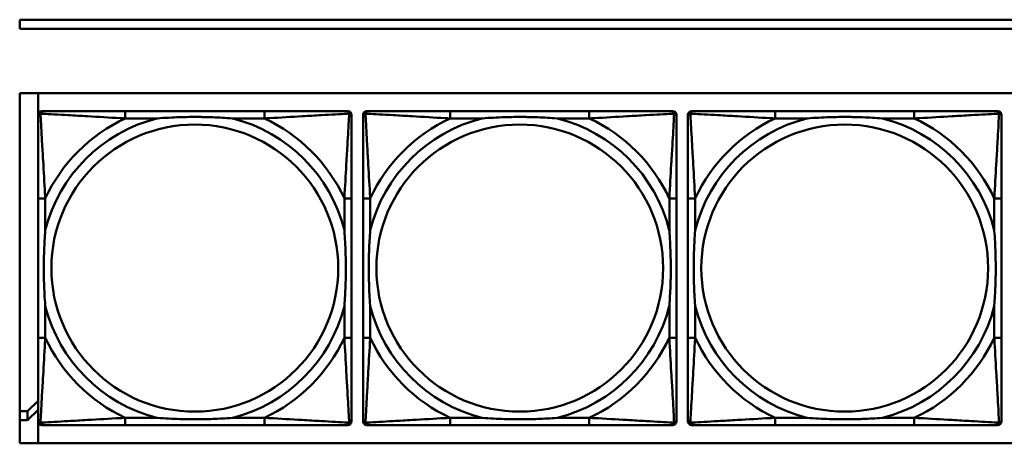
# Model space of a CAD drawing. Header units: inches. Extents: x 9.4 to 55.3, y 0.3 to 33.1.
# Tile 4 of 173: x 14.683 to 16.834, y 4.951 to 5.876. Entities that reach past the tile are written whole.
import ezdxf

# ---------------------------------------------------------------- set-up
doc = ezdxf.new("R2010")
doc.units = ezdxf.units.IN
doc.header["$MEASUREMENT"] = 0
doc.layers.add('Visible Edges(ANSI)', color=7, linetype='Continuous', lineweight=50)
doc.layers.add('Visible Tangent Edges(ANSI)', color=7, linetype='Continuous', lineweight=50)

msp = doc.modelspace()

# ---------------------------------------------------------------- linework, layer by layer
at = {"layer": 'Visible Edges(ANSI)'}
for p, q in [((14.6826, 5.8556), (14.6826, 5.8756)), ((14.6826, 5.8756), (22.8296, 5.8756)), ((22.8296, 5.8556), (14.6826, 5.8556)), ((14.6826, 4.951), (14.6826, 5.7156)), ((14.6826, 5.7156), (31.7766, 5.7156)), ((14.7226, 4.951), (14.7226, 5.7156)), ((14.7227, 4.9987), (14.7227, 5.668)), ((14.7306, 5.6759), (14.7345, 5.6759)), ((15.2172, 5.6759), (14.9132, 5.6759)), ((15.3959, 5.6759), (15.3998, 5.6759)), ((15.4077, 5.668), (15.4077, 5.6641)), ((15.4327, 4.9987), (15.4327, 5.668)), ((15.4406, 5.6759), (15.4445, 5.6759)), ((15.9272, 5.6759), (15.6232, 5.6759)), ((16.1059, 5.6759), (16.1098, 5.6759)), ((16.1177, 5.668), (16.1177, 5.6641)), ((16.1427, 4.9987), (16.1427, 5.668)), ((16.1506, 5.6759), (16.1545, 5.6759)), ((16.6372, 5.6759), (16.3332, 5.6759)), ((16.8159, 5.6759), (16.8198, 5.6759)), ((16.8277, 5.668), (16.8277, 5.6641)), ((14.7227, 5.4853), (14.7227, 5.1814)), ((15.4077, 5.1814), (15.4077, 5.4853)), ((15.4327, 5.4853), (15.4327, 5.1814)), ((16.1177, 5.1814), (16.1177, 5.4853)), ((16.1427, 5.4853), (16.1427, 5.1814)), ((16.8277, 5.1814), (16.8277, 5.4853)), ((14.6995, 5.0209), (14.7226, 5.0436)), ((14.6995, 5.0209), (14.6826, 5.0209)), ((14.7226, 5.0243), (14.6995, 5.0016)), ((14.6995, 5.0016), (14.6995, 5.0209)), ((14.6826, 5.0016), (14.6995, 5.0016)), ((15.4077, 5.0027), (15.4077, 4.9987)), ((16.1177, 5.0027), (16.1177, 4.9987)), ((16.8277, 5.0027), (16.8277, 4.9987)), ((15.3998, 4.9908), (14.7306, 4.9908)), ((14.9132, 4.9908), (15.2172, 4.9908)), ((16.1098, 4.9908), (15.4406, 4.9908)), ((15.6232, 4.9908), (15.9272, 4.9908)), ((16.8198, 4.9908), (16.1506, 4.9908)), ((16.3332, 4.9908), (16.6372, 4.9908)), ((31.7766, 4.951), (14.6826, 4.951))]:
    msp.add_line(p, q, dxfattribs=at)
for centre, radius, start, end in [((14.7306, 5.668), 0.00787, 90, 180), ((14.7345, 5.6641), 0.0118, 90, 180), ((15.3959, 5.6641), 0.0118, 0, 90), ((15.3998, 5.668), 0.00787, 0, 90), ((15.4406, 5.668), 0.00787, 90, 180), ((15.4445, 5.6641), 0.0118, 90, 180), ((16.1059, 5.6641), 0.0118, 0, 90), ((16.1098, 5.668), 0.00787, 0, 90), ((16.1506, 5.668), 0.00787, 90, 180), ((16.1545, 5.6641), 0.0118, 90, 180), ((16.8159, 5.6641), 0.0118, 0, 90), ((16.8198, 5.668), 0.00787, 0, 90), ((14.7345, 5.0027), 0.0118, 180, 270), ((14.7306, 4.9987), 0.00787, 180, 270), ((15.3959, 5.0027), 0.0118, 270, 360), ((15.3998, 4.9987), 0.00787, 270, 0), ((15.4445, 5.0027), 0.0118, 180, 270), ((15.4406, 4.9987), 0.00787, 180, 270), ((16.1059, 5.0027), 0.0118, 270, 360), ((16.1098, 4.9987), 0.00787, 270, 0), ((16.1545, 5.0027), 0.0118, 180, 270), ((16.1506, 4.9987), 0.00787, 180, 270), ((16.8159, 5.0027), 0.0118, 270, 360), ((16.8198, 4.9987), 0.00787, 270, 0)]:
    msp.add_arc(centre, radius, start, end, dxfattribs=at)
for points, knots in [([(14.7227, 5.6641), (14.7227, 5.6492), (14.7227, 5.6076), (14.7227, 5.5669), (14.7227, 5.5404), (14.7227, 5.5125), (14.7227, 5.4853)], [-0.5252205, -0.5252205, -0.5252205, -0.5252205, -0.20743, -0.20743, -0.20743, 0, 0, 0, 0]), ([(14.9132, 5.6759), (14.9097, 5.6759), (14.9061, 5.6759), (14.9025, 5.6759), (14.8693, 5.6759), (14.8356, 5.6759), (14.8047, 5.6759), (14.7778, 5.6759), (14.7522, 5.6759), (14.7388, 5.6759), (14.7372, 5.6759), (14.7357, 5.6759), (14.7345, 5.6759)], [0, 0, 0, 0, 0.0272471, 0.0272471, 0.0272471, 0.2790553, 0.2790553, 0.2790553, 0.4988354, 0.4988354, 0.4988354, 0.5252205, 0.5252205, 0.5252205, 0.5252205]), ([(14.9825, 5.6601), (14.9829, 5.6602), (14.9833, 5.6602), (14.9998, 5.6614), (15.0159, 5.6623), (15.0389, 5.663), (15.0455, 5.6632), (15.0547, 5.6633), (15.0572, 5.6633), (15.0613, 5.6633), (15.0629, 5.6633), (15.066, 5.6633), (15.0675, 5.6633), (15.0711, 5.6633), (15.0732, 5.6633), (15.0793, 5.6632), (15.0835, 5.6632), (15.0932, 5.663), (15.0988, 5.6628), (15.1186, 5.6621), (15.1326, 5.6613), (15.1471, 5.6602), (15.1475, 5.6602), (15.148, 5.6601)], [-0.416114, -0.416114, -0.416114, -0.416114, -0.4127691, -0.4127691, -0.2896446, -0.2896446, -0.2388934, -0.2388934, -0.2201881, -0.2201881, -0.2080204, -0.2080204, -0.196499, -0.196499, -0.1809939, -0.1809939, -0.149741, -0.149741, -0.1073162, -0.1073162, 0, 0, 0.0033356, 0.0033356, 0.0033356, 0.0033356]), ([(15.3959, 5.6759), (15.381, 5.6759), (15.3394, 5.6759), (15.2988, 5.6759), (15.2722, 5.6759), (15.2444, 5.6759), (15.2172, 5.6759)], [-0.5252205, -0.5252205, -0.5252205, -0.5252205, -0.20743, -0.20743, -0.20743, 0, 0, 0, 0]), ([(15.4077, 5.4853), (15.4077, 5.4889), (15.4077, 5.4925), (15.4077, 5.4961), (15.4077, 5.5293), (15.4077, 5.563), (15.4077, 5.5939), (15.4077, 5.6208), (15.4077, 5.6464), (15.4077, 5.6598), (15.4077, 5.6614), (15.4077, 5.6628), (15.4077, 5.6641)], [0, 0, 0, 0, 0.0272471, 0.0272471, 0.0272471, 0.2790553, 0.2790553, 0.2790553, 0.4988354, 0.4988354, 0.4988354, 0.5252205, 0.5252205, 0.5252205, 0.5252205]), ([(15.4327, 5.6641), (15.4327, 5.6492), (15.4327, 5.6076), (15.4327, 5.5669), (15.4327, 5.5404), (15.4327, 5.5125), (15.4327, 5.4853)], [-0.5252205, -0.5252205, -0.5252205, -0.5252205, -0.20743, -0.20743, -0.20743, 0, 0, 0, 0]), ([(15.6232, 5.6759), (15.6197, 5.6759), (15.6161, 5.6759), (15.6125, 5.6759), (15.5793, 5.6759), (15.5456, 5.6759), (15.5147, 5.6759), (15.4878, 5.6759), (15.4622, 5.6759), (15.4488, 5.6759), (15.4472, 5.6759), (15.4457, 5.6759), (15.4445, 5.6759)], [0, 0, 0, 0, 0.0272471, 0.0272471, 0.0272471, 0.2790553, 0.2790553, 0.2790553, 0.4988354, 0.4988354, 0.4988354, 0.5252205, 0.5252205, 0.5252205, 0.5252205]), ([(15.6925, 5.6601), (15.6929, 5.6602), (15.6933, 5.6602), (15.7098, 5.6614), (15.7259, 5.6623), (15.7489, 5.663), (15.7555, 5.6632), (15.7647, 5.6633), (15.7672, 5.6633), (15.7713, 5.6633), (15.7729, 5.6633), (15.776, 5.6633), (15.7775, 5.6633), (15.7811, 5.6633), (15.7832, 5.6633), (15.7893, 5.6632), (15.7935, 5.6632), (15.8032, 5.663), (15.8088, 5.6628), (15.8286, 5.6621), (15.8426, 5.6613), (15.8571, 5.6602), (15.8575, 5.6602), (15.858, 5.6601)], [-0.416114, -0.416114, -0.416114, -0.416114, -0.4127691, -0.4127691, -0.2896446, -0.2896446, -0.2388934, -0.2388934, -0.2201881, -0.2201881, -0.2080204, -0.2080204, -0.196499, -0.196499, -0.1809939, -0.1809939, -0.149741, -0.149741, -0.1073162, -0.1073162, 0, 0, 0.0033356, 0.0033356, 0.0033356, 0.0033356]), ([(16.1059, 5.6759), (16.091, 5.6759), (16.0494, 5.6759), (16.0088, 5.6759), (15.9822, 5.6759), (15.9544, 5.6759), (15.9272, 5.6759)], [-0.5252205, -0.5252205, -0.5252205, -0.5252205, -0.20743, -0.20743, -0.20743, 0, 0, 0, 0]), ([(16.1177, 5.4853), (16.1177, 5.4889), (16.1177, 5.4925), (16.1177, 5.4961), (16.1177, 5.5293), (16.1177, 5.563), (16.1177, 5.5939), (16.1177, 5.6208), (16.1177, 5.6464), (16.1177, 5.6598), (16.1177, 5.6614), (16.1177, 5.6628), (16.1177, 5.6641)], [0, 0, 0, 0, 0.0272471, 0.0272471, 0.0272471, 0.2790553, 0.2790553, 0.2790553, 0.4988354, 0.4988354, 0.4988354, 0.5252205, 0.5252205, 0.5252205, 0.5252205]), ([(16.1427, 5.6641), (16.1427, 5.6492), (16.1427, 5.6076), (16.1427, 5.5669), (16.1427, 5.5404), (16.1427, 5.5125), (16.1427, 5.4853)], [-0.5252205, -0.5252205, -0.5252205, -0.5252205, -0.20743, -0.20743, -0.20743, 0, 0, 0, 0]), ([(16.3332, 5.6759), (16.3297, 5.6759), (16.3261, 5.6759), (16.3225, 5.6759), (16.2893, 5.6759), (16.2556, 5.6759), (16.2247, 5.6759), (16.1978, 5.6759), (16.1722, 5.6759), (16.1588, 5.6759), (16.1572, 5.6759), (16.1557, 5.6759), (16.1545, 5.6759)], [0, 0, 0, 0, 0.0272471, 0.0272471, 0.0272471, 0.2790553, 0.2790553, 0.2790553, 0.4988354, 0.4988354, 0.4988354, 0.5252205, 0.5252205, 0.5252205, 0.5252205]), ([(16.4025, 5.6601), (16.4029, 5.6602), (16.4033, 5.6602), (16.4198, 5.6614), (16.4359, 5.6623), (16.4589, 5.663), (16.4655, 5.6632), (16.4747, 5.6633), (16.4772, 5.6633), (16.4813, 5.6633), (16.4829, 5.6633), (16.486, 5.6633), (16.4875, 5.6633), (16.4911, 5.6633), (16.4932, 5.6633), (16.4993, 5.6632), (16.5035, 5.6632), (16.5132, 5.663), (16.5188, 5.6628), (16.5386, 5.6621), (16.5526, 5.6613), (16.5671, 5.6602), (16.5675, 5.6602), (16.568, 5.6601)], [-0.416114, -0.416114, -0.416114, -0.416114, -0.4127691, -0.4127691, -0.2896446, -0.2896446, -0.2388934, -0.2388934, -0.2201881, -0.2201881, -0.2080204, -0.2080204, -0.196499, -0.196499, -0.1809939, -0.1809939, -0.149741, -0.149741, -0.1073162, -0.1073162, 0, 0, 0.0033356, 0.0033356, 0.0033356, 0.0033356]), ([(16.8159, 5.6759), (16.801, 5.6759), (16.7594, 5.6759), (16.7188, 5.6759), (16.6922, 5.6759), (16.6644, 5.6759), (16.6372, 5.6759)], [-0.5252205, -0.5252205, -0.5252205, -0.5252205, -0.20743, -0.20743, -0.20743, 0, 0, 0, 0]), ([(16.8277, 5.4853), (16.8277, 5.4889), (16.8277, 5.4925), (16.8277, 5.4961), (16.8277, 5.5293), (16.8277, 5.563), (16.8277, 5.5939), (16.8277, 5.6208), (16.8277, 5.6464), (16.8277, 5.6598), (16.8277, 5.6614), (16.8277, 5.6628), (16.8277, 5.6641)], [0, 0, 0, 0, 0.0272471, 0.0272471, 0.0272471, 0.2790553, 0.2790553, 0.2790553, 0.4988354, 0.4988354, 0.4988354, 0.5252205, 0.5252205, 0.5252205, 0.5252205]), ([(14.7384, 5.2506), (14.7384, 5.2511), (14.7384, 5.2515), (14.7371, 5.268), (14.7363, 5.2841), (14.7356, 5.307), (14.7354, 5.3137), (14.7353, 5.3229), (14.7353, 5.3254), (14.7353, 5.3294), (14.7353, 5.331), (14.7353, 5.3342), (14.7353, 5.3357), (14.7353, 5.3393), (14.7353, 5.3413), (14.7353, 5.3475), (14.7354, 5.3516), (14.7356, 5.3614), (14.7358, 5.367), (14.7365, 5.3867), (14.7373, 5.4008), (14.7384, 5.4152), (14.7384, 5.4157), (14.7384, 5.4161)], [-0.416114, -0.416114, -0.416114, -0.416114, -0.4127691, -0.4127691, -0.2896446, -0.2896446, -0.2388934, -0.2388934, -0.2201881, -0.2201881, -0.2080204, -0.2080204, -0.196499, -0.196499, -0.1809939, -0.1809939, -0.149741, -0.149741, -0.1073162, -0.1073162, 0, 0, 0.0033356, 0.0033356, 0.0033356, 0.0033356]), ([(15.392, 5.4161), (15.392, 5.4157), (15.392, 5.4152), (15.3933, 5.3987), (15.3941, 5.3827), (15.3948, 5.3597), (15.395, 5.353), (15.3951, 5.3438), (15.3951, 5.3414), (15.3951, 5.3373), (15.3951, 5.3357), (15.3952, 5.3326), (15.3951, 5.331), (15.3951, 5.3275), (15.3951, 5.3254), (15.3951, 5.3192), (15.395, 5.3151), (15.3948, 5.3054), (15.3946, 5.2998), (15.3939, 5.28), (15.3931, 5.266), (15.392, 5.2515), (15.392, 5.2511), (15.392, 5.2506)], [-0.416114, -0.416114, -0.416114, -0.416114, -0.4127691, -0.4127691, -0.2896446, -0.2896446, -0.2388934, -0.2388934, -0.2201881, -0.2201881, -0.2080204, -0.2080204, -0.196499, -0.196499, -0.1809939, -0.1809939, -0.149741, -0.149741, -0.1073162, -0.1073162, 0, 0, 0.0033356, 0.0033356, 0.0033356, 0.0033356]), ([(15.4484, 5.2506), (15.4484, 5.2511), (15.4484, 5.2515), (15.4471, 5.268), (15.4463, 5.2841), (15.4456, 5.307), (15.4454, 5.3137), (15.4453, 5.3229), (15.4453, 5.3254), (15.4453, 5.3294), (15.4453, 5.331), (15.4453, 5.3342), (15.4453, 5.3357), (15.4453, 5.3393), (15.4453, 5.3413), (15.4453, 5.3475), (15.4454, 5.3516), (15.4456, 5.3614), (15.4458, 5.367), (15.4465, 5.3867), (15.4473, 5.4008), (15.4484, 5.4152), (15.4484, 5.4157), (15.4484, 5.4161)], [-0.416114, -0.416114, -0.416114, -0.416114, -0.4127691, -0.4127691, -0.2896446, -0.2896446, -0.2388934, -0.2388934, -0.2201881, -0.2201881, -0.2080204, -0.2080204, -0.196499, -0.196499, -0.1809939, -0.1809939, -0.149741, -0.149741, -0.1073162, -0.1073162, 0, 0, 0.0033356, 0.0033356, 0.0033356, 0.0033356]), ([(16.102, 5.4161), (16.102, 5.4157), (16.102, 5.4152), (16.1033, 5.3987), (16.1041, 5.3827), (16.1048, 5.3597), (16.105, 5.353), (16.1051, 5.3438), (16.1051, 5.3414), (16.1051, 5.3373), (16.1051, 5.3357), (16.1052, 5.3326), (16.1051, 5.331), (16.1051, 5.3275), (16.1051, 5.3254), (16.1051, 5.3192), (16.105, 5.3151), (16.1048, 5.3054), (16.1046, 5.2998), (16.1039, 5.28), (16.1031, 5.266), (16.102, 5.2515), (16.102, 5.2511), (16.102, 5.2506)], [-0.416114, -0.416114, -0.416114, -0.416114, -0.4127691, -0.4127691, -0.2896446, -0.2896446, -0.2388934, -0.2388934, -0.2201881, -0.2201881, -0.2080204, -0.2080204, -0.196499, -0.196499, -0.1809939, -0.1809939, -0.149741, -0.149741, -0.1073162, -0.1073162, 0, 0, 0.0033356, 0.0033356, 0.0033356, 0.0033356]), ([(16.1584, 5.2506), (16.1584, 5.2511), (16.1584, 5.2515), (16.1571, 5.268), (16.1563, 5.2841), (16.1556, 5.307), (16.1554, 5.3137), (16.1553, 5.3229), (16.1553, 5.3254), (16.1553, 5.3294), (16.1553, 5.331), (16.1553, 5.3342), (16.1553, 5.3357), (16.1553, 5.3393), (16.1553, 5.3413), (16.1553, 5.3475), (16.1554, 5.3516), (16.1556, 5.3614), (16.1558, 5.367), (16.1565, 5.3867), (16.1573, 5.4008), (16.1584, 5.4152), (16.1584, 5.4157), (16.1584, 5.4161)], [-0.416114, -0.416114, -0.416114, -0.416114, -0.4127691, -0.4127691, -0.2896446, -0.2896446, -0.2388934, -0.2388934, -0.2201881, -0.2201881, -0.2080204, -0.2080204, -0.196499, -0.196499, -0.1809939, -0.1809939, -0.149741, -0.149741, -0.1073162, -0.1073162, 0, 0, 0.0033356, 0.0033356, 0.0033356, 0.0033356]), ([(16.812, 5.4161), (16.812, 5.4157), (16.812, 5.4152), (16.8133, 5.3987), (16.8141, 5.3827), (16.8148, 5.3597), (16.815, 5.353), (16.8151, 5.3438), (16.8151, 5.3414), (16.8151, 5.3373), (16.8151, 5.3357), (16.8152, 5.3326), (16.8151, 5.331), (16.8151, 5.3275), (16.8151, 5.3254), (16.8151, 5.3192), (16.815, 5.3151), (16.8148, 5.3054), (16.8146, 5.2998), (16.8139, 5.28), (16.8131, 5.266), (16.812, 5.2515), (16.812, 5.2511), (16.812, 5.2506)], [-0.416114, -0.416114, -0.416114, -0.416114, -0.4127691, -0.4127691, -0.2896446, -0.2896446, -0.2388934, -0.2388934, -0.2201881, -0.2201881, -0.2080204, -0.2080204, -0.196499, -0.196499, -0.1809939, -0.1809939, -0.149741, -0.149741, -0.1073162, -0.1073162, 0, 0, 0.0033356, 0.0033356, 0.0033356, 0.0033356]), ([(14.7227, 5.1814), (14.7227, 5.1542), (14.7227, 5.1263), (14.7227, 5.0998), (14.7227, 5.0591), (14.7227, 5.0175), (14.7227, 5.0027)], [3.9382945, 3.9382945, 3.9382945, 3.9382945, 4.1457245, 4.1457245, 4.1457245, 4.463515, 4.463515, 4.463515, 4.463515]), ([(15.4077, 5.0027), (15.4077, 5.0175), (15.4077, 5.0591), (15.4077, 5.0998), (15.4077, 5.1263), (15.4077, 5.1542), (15.4077, 5.1814)], [-0.5252205, -0.5252205, -0.5252205, -0.5252205, -0.20743, -0.20743, -0.20743, 0, 0, 0, 0]), ([(15.4327, 5.1814), (15.4327, 5.1542), (15.4327, 5.1263), (15.4327, 5.0998), (15.4327, 5.0591), (15.4327, 5.0175), (15.4327, 5.0027)], [3.9382945, 3.9382945, 3.9382945, 3.9382945, 4.1457245, 4.1457245, 4.1457245, 4.463515, 4.463515, 4.463515, 4.463515]), ([(16.1177, 5.0027), (16.1177, 5.0175), (16.1177, 5.0591), (16.1177, 5.0998), (16.1177, 5.1263), (16.1177, 5.1542), (16.1177, 5.1814)], [-0.5252205, -0.5252205, -0.5252205, -0.5252205, -0.20743, -0.20743, -0.20743, 0, 0, 0, 0]), ([(16.1427, 5.1814), (16.1427, 5.1542), (16.1427, 5.1263), (16.1427, 5.0998), (16.1427, 5.0591), (16.1427, 5.0175), (16.1427, 5.0027)], [3.9382945, 3.9382945, 3.9382945, 3.9382945, 4.1457245, 4.1457245, 4.1457245, 4.463515, 4.463515, 4.463515, 4.463515]), ([(16.8277, 5.0027), (16.8277, 5.0175), (16.8277, 5.0591), (16.8277, 5.0998), (16.8277, 5.1263), (16.8277, 5.1542), (16.8277, 5.1814)], [-0.5252205, -0.5252205, -0.5252205, -0.5252205, -0.20743, -0.20743, -0.20743, 0, 0, 0, 0]), ([(15.148, 5.0066), (15.1475, 5.0066), (15.1471, 5.0065), (15.1326, 5.0054), (15.1186, 5.0046), (15.0988, 5.0039), (15.0932, 5.0038), (15.0835, 5.0036), (15.0793, 5.0035), (15.0732, 5.0034), (15.0711, 5.0034), (15.0675, 5.0034), (15.066, 5.0034), (15.0629, 5.0034), (15.0613, 5.0034), (15.0572, 5.0034), (15.0547, 5.0035), (15.0455, 5.0036), (15.0389, 5.0037), (15.0159, 5.0044), (14.9998, 5.0053), (14.9833, 5.0065), (14.9829, 5.0066), (14.9825, 5.0066)], [-0.4149464, -0.4149464, -0.4149464, -0.4149464, -0.41162, -0.41162, -0.3046026, -0.3046026, -0.2622958, -0.2622958, -0.23113, -0.23113, -0.215668, -0.215668, -0.2041787, -0.2041787, -0.1920448, -0.1920448, -0.1733916, -0.1733916, -0.1227817, -0.1227817, 0, 0, 0.0033356, 0.0033356, 0.0033356, 0.0033356]), ([(15.858, 5.0066), (15.8575, 5.0066), (15.8571, 5.0065), (15.8426, 5.0054), (15.8286, 5.0046), (15.8088, 5.0039), (15.8032, 5.0038), (15.7935, 5.0036), (15.7893, 5.0035), (15.7832, 5.0034), (15.7811, 5.0034), (15.7775, 5.0034), (15.776, 5.0034), (15.7729, 5.0034), (15.7713, 5.0034), (15.7672, 5.0034), (15.7647, 5.0035), (15.7555, 5.0036), (15.7489, 5.0037), (15.7259, 5.0044), (15.7098, 5.0053), (15.6933, 5.0065), (15.6929, 5.0066), (15.6925, 5.0066)], [-0.4149464, -0.4149464, -0.4149464, -0.4149464, -0.41162, -0.41162, -0.3046026, -0.3046026, -0.2622958, -0.2622958, -0.23113, -0.23113, -0.215668, -0.215668, -0.2041787, -0.2041787, -0.1920448, -0.1920448, -0.1733916, -0.1733916, -0.1227817, -0.1227817, 0, 0, 0.0033356, 0.0033356, 0.0033356, 0.0033356]), ([(16.568, 5.0066), (16.5675, 5.0066), (16.5671, 5.0065), (16.5526, 5.0054), (16.5386, 5.0046), (16.5188, 5.0039), (16.5132, 5.0038), (16.5035, 5.0036), (16.4993, 5.0035), (16.4932, 5.0034), (16.4911, 5.0034), (16.4875, 5.0034), (16.486, 5.0034), (16.4829, 5.0034), (16.4813, 5.0034), (16.4772, 5.0034), (16.4747, 5.0035), (16.4655, 5.0036), (16.4589, 5.0037), (16.4359, 5.0044), (16.4198, 5.0053), (16.4033, 5.0065), (16.4029, 5.0066), (16.4025, 5.0066)], [-0.4149464, -0.4149464, -0.4149464, -0.4149464, -0.41162, -0.41162, -0.3046026, -0.3046026, -0.2622958, -0.2622958, -0.23113, -0.23113, -0.215668, -0.215668, -0.2041787, -0.2041787, -0.1920448, -0.1920448, -0.1733916, -0.1733916, -0.1227817, -0.1227817, 0, 0, 0.0033356, 0.0033356, 0.0033356, 0.0033356]), ([(14.7345, 4.9908), (14.7494, 4.9908), (14.791, 4.9908), (14.8316, 4.9908), (14.8582, 4.9908), (14.886, 4.9908), (14.9132, 4.9908)], [-0.5252205, -0.5252205, -0.5252205, -0.5252205, -0.20743, -0.20743, -0.20743, 0, 0, 0, 0]), ([(15.2172, 4.9908), (15.2444, 4.9908), (15.2722, 4.9908), (15.2988, 4.9908), (15.3394, 4.9908), (15.381, 4.9908), (15.3959, 4.9908)], [3.9382945, 3.9382945, 3.9382945, 3.9382945, 4.1457245, 4.1457245, 4.1457245, 4.463515, 4.463515, 4.463515, 4.463515]), ([(15.4445, 4.9908), (15.4594, 4.9908), (15.501, 4.9908), (15.5416, 4.9908), (15.5682, 4.9908), (15.596, 4.9908), (15.6232, 4.9908)], [-0.5252205, -0.5252205, -0.5252205, -0.5252205, -0.20743, -0.20743, -0.20743, 0, 0, 0, 0]), ([(15.9272, 4.9908), (15.9544, 4.9908), (15.9822, 4.9908), (16.0088, 4.9908), (16.0494, 4.9908), (16.091, 4.9908), (16.1059, 4.9908)], [3.9382945, 3.9382945, 3.9382945, 3.9382945, 4.1457245, 4.1457245, 4.1457245, 4.463515, 4.463515, 4.463515, 4.463515]), ([(16.1545, 4.9908), (16.1694, 4.9908), (16.211, 4.9908), (16.2516, 4.9908), (16.2782, 4.9908), (16.306, 4.9908), (16.3332, 4.9908)], [-0.5252205, -0.5252205, -0.5252205, -0.5252205, -0.20743, -0.20743, -0.20743, 0, 0, 0, 0]), ([(16.6372, 4.9908), (16.6644, 4.9908), (16.6922, 4.9908), (16.7188, 4.9908), (16.7594, 4.9908), (16.801, 4.9908), (16.8159, 4.9908)], [3.9382945, 3.9382945, 3.9382945, 3.9382945, 4.1457245, 4.1457245, 4.1457245, 4.463515, 4.463515, 4.463515, 4.463515])]:
    msp.add_open_spline(points, degree=3, knots=knots, dxfattribs=at)
at = {"layer": 'Visible Tangent Edges(ANSI)'}
for p, q in [((14.9132, 5.6759), (14.9132, 5.6601)), ((14.9132, 5.6601), (14.9825, 5.6601)), ((15.148, 5.6601), (15.2172, 5.6601)), ((15.2172, 5.6759), (15.2172, 5.6601)), ((15.6232, 5.6759), (15.6232, 5.6601)), ((15.6232, 5.6601), (15.6925, 5.6601)), ((15.858, 5.6601), (15.9272, 5.6601)), ((15.9272, 5.6759), (15.9272, 5.6601)), ((16.3332, 5.6759), (16.3332, 5.6601)), ((16.3332, 5.6601), (16.4025, 5.6601)), ((16.568, 5.6601), (16.6372, 5.6601)), ((16.6372, 5.6759), (16.6372, 5.6601)), ((14.7384, 5.4853), (14.7227, 5.4853)), ((14.7384, 5.4161), (14.7384, 5.4853)), ((15.4077, 5.4853), (15.392, 5.4853)), ((15.392, 5.4853), (15.392, 5.4161)), ((15.4484, 5.4853), (15.4327, 5.4853)), ((15.4484, 5.4161), (15.4484, 5.4853)), ((16.1177, 5.4853), (16.102, 5.4853)), ((16.102, 5.4853), (16.102, 5.4161)), ((16.1584, 5.4853), (16.1427, 5.4853)), ((16.1584, 5.4161), (16.1584, 5.4853)), ((16.8277, 5.4853), (16.812, 5.4853)), ((16.812, 5.4853), (16.812, 5.4161)), ((14.7384, 5.1814), (14.7384, 5.2506)), ((15.392, 5.2506), (15.392, 5.1814)), ((15.4484, 5.1814), (15.4484, 5.2506)), ((16.102, 5.2506), (16.102, 5.1814)), ((16.1584, 5.1814), (16.1584, 5.2506)), ((16.812, 5.2506), (16.812, 5.1814)), ((14.7384, 5.1814), (14.7227, 5.1814)), ((15.4077, 5.1814), (15.392, 5.1814)), ((15.4484, 5.1814), (15.4327, 5.1814)), ((16.1177, 5.1814), (16.102, 5.1814)), ((16.1584, 5.1814), (16.1427, 5.1814)), ((16.8277, 5.1814), (16.812, 5.1814)), ((14.9132, 5.0066), (14.9132, 4.9908)), ((14.9825, 5.0066), (14.9132, 5.0066)), ((15.2172, 5.0066), (15.148, 5.0066)), ((15.2172, 5.0066), (15.2172, 4.9908)), ((15.6232, 5.0066), (15.6232, 4.9908)), ((15.6925, 5.0066), (15.6232, 5.0066)), ((15.9272, 5.0066), (15.858, 5.0066)), ((15.9272, 5.0066), (15.9272, 4.9908)), ((16.3332, 5.0066), (16.3332, 4.9908)), ((16.4025, 5.0066), (16.3332, 5.0066)), ((16.6372, 5.0066), (16.568, 5.0066)), ((16.6372, 5.0066), (16.6372, 4.9908))]:
    msp.add_line(p, q, dxfattribs=at)
for centre in [(15.0652, 5.3334), (15.7752, 5.3334), (16.4852, 5.3334)]:
    msp.add_circle(centre, 0.3133, dxfattribs=at)
for centre, radius, start, end in [((15.0652, 5.3334), 0.3371, 104.2103, 165.7897), ((15.0652, 5.3334), 0.3604, 114.9407, 155.0593), ((15.0652, 5.3334), 0.3371, 14.2103, 75.7897), ((15.0652, 5.3334), 0.3604, 24.9407, 65.0593), ((15.7752, 5.3334), 0.3371, 104.2103, 165.7897), ((15.7752, 5.3334), 0.3604, 114.9407, 155.0593), ((15.7752, 5.3334), 0.3371, 14.2103, 75.7897), ((15.7752, 5.3334), 0.3604, 24.9407, 65.0593), ((16.4852, 5.3334), 0.3371, 104.2103, 165.7897), ((16.4852, 5.3334), 0.3604, 114.9407, 155.0593), ((16.4852, 5.3334), 0.3371, 14.2103, 75.7897), ((16.4852, 5.3334), 0.3604, 24.9407, 65.0593), ((15.0652, 5.3334), 0.3371, 194.2103, 255.7897), ((15.0652, 5.3334), 0.3371, 284.2103, 345.7897), ((15.7752, 5.3334), 0.3371, 194.2103, 255.7897), ((15.7752, 5.3334), 0.3371, 284.2103, 345.7897), ((16.4852, 5.3334), 0.3371, 194.2103, 255.7897), ((16.4852, 5.3334), 0.3371, 284.2103, 345.7897), ((15.0652, 5.3334), 0.3604, 204.9407, 245.0593), ((15.0652, 5.3334), 0.3604, 294.9407, 335.0593), ((15.7752, 5.3334), 0.3604, 204.9407, 245.0593), ((15.7752, 5.3334), 0.3604, 294.9407, 335.0593), ((16.4852, 5.3334), 0.3604, 204.9407, 245.0593), ((16.4852, 5.3334), 0.3604, 294.9407, 335.0593)]:
    msp.add_arc(centre, radius, start, end, dxfattribs=at)
for points, knots in [([(14.7227, 5.6641), (14.7227, 5.6647), (14.7228, 5.6652), (14.723, 5.6662), (14.7232, 5.6667), (14.7235, 5.6673), (14.7236, 5.6676), (14.7239, 5.6679), (14.724, 5.6681), (14.7243, 5.6685), (14.7246, 5.6687), (14.7253, 5.6693), (14.7258, 5.6697), (14.7268, 5.6702), (14.7274, 5.6704), (14.728, 5.6706)], [-0.02627331, -0.02627331, -0.02627331, -0.02627331, -0.02158775, -0.02158775, -0.01736415, -0.01736415, -0.0147244, -0.0147244, -0.01307456, -0.01307456, -0.00977487, -0.00977487, -0.00449537, -0.00449537, 0.00012419, 0.00012419, 0.00012419, 0.00012419]), ([(14.728, 5.6706), (14.7281, 5.6712), (14.7284, 5.6717), (14.7289, 5.6728), (14.7292, 5.6733), (14.7298, 5.674), (14.7301, 5.6742), (14.7305, 5.6746), (14.7306, 5.6747), (14.731, 5.6749), (14.7313, 5.6751), (14.7319, 5.6754), (14.7323, 5.6756), (14.7333, 5.6758), (14.7339, 5.6759), (14.7345, 5.6759)], [-0.00012419, -0.00012419, -0.00012419, -0.00012419, 0.00449537, 0.00449537, 0.00977487, 0.00977487, 0.01307456, 0.01307456, 0.0147244, 0.0147244, 0.01736415, 0.01736415, 0.02158775, 0.02158775, 0.02627331, 0.02627331, 0.02627331, 0.02627331]), ([(14.7384, 5.4853), (14.7382, 5.4891), (14.738, 5.4928), (14.7365, 5.5202), (14.7351, 5.5444), (14.7329, 5.5822), (14.732, 5.5963), (14.7301, 5.6315), (14.729, 5.6516), (14.7282, 5.6671), (14.7281, 5.6689), (14.728, 5.6706)], [0, 0, 0, 0, 0.0278591, 0.0278591, 0.201273, 0.201273, 0.3066357, 0.3066357, 0.475216, 0.475216, 0.5007189, 0.5007189, 0.5007189, 0.5007189]), ([(14.728, 5.6706), (14.7297, 5.6705), (14.7315, 5.6704), (14.7469, 5.6696), (14.7671, 5.6685), (14.8023, 5.6665), (14.8163, 5.6657), (14.8542, 5.6635), (14.8784, 5.6621), (14.9057, 5.6605), (14.9095, 5.6603), (14.9132, 5.6601)], [-0.5007189, -0.5007189, -0.5007189, -0.5007189, -0.475216, -0.475216, -0.3066357, -0.3066357, -0.201273, -0.201273, -0.0278591, -0.0278591, 0, 0, 0, 0]), ([(15.2172, 5.6601), (15.2209, 5.6603), (15.2247, 5.6605), (15.252, 5.6621), (15.2762, 5.6635), (15.3141, 5.6657), (15.3281, 5.6665), (15.3634, 5.6685), (15.3835, 5.6696), (15.3989, 5.6704), (15.4007, 5.6705), (15.4024, 5.6706)], [0, 0, 0, 0, 0.0278591, 0.0278591, 0.201273, 0.201273, 0.3066357, 0.3066357, 0.475216, 0.475216, 0.5007189, 0.5007189, 0.5007189, 0.5007189]), ([(15.4024, 5.6706), (15.4023, 5.6689), (15.4023, 5.6671), (15.4014, 5.6516), (15.4004, 5.6315), (15.3984, 5.5963), (15.3975, 5.5822), (15.3953, 5.5444), (15.3939, 5.5202), (15.3924, 5.4928), (15.3922, 5.4891), (15.392, 5.4853)], [-0.5007189, -0.5007189, -0.5007189, -0.5007189, -0.475216, -0.475216, -0.3066357, -0.3066357, -0.201273, -0.201273, -0.0278591, -0.0278591, 0, 0, 0, 0]), ([(15.3959, 5.6759), (15.3965, 5.6759), (15.3971, 5.6758), (15.3981, 5.6756), (15.3985, 5.6754), (15.3992, 5.6751), (15.3994, 5.6749), (15.3998, 5.6747), (15.3999, 5.6746), (15.4003, 5.6742), (15.4006, 5.674), (15.4012, 5.6733), (15.4015, 5.6728), (15.402, 5.6717), (15.4023, 5.6712), (15.4024, 5.6706)], [-0.02627331, -0.02627331, -0.02627331, -0.02627331, -0.02158775, -0.02158775, -0.01736415, -0.01736415, -0.0147244, -0.0147244, -0.01307456, -0.01307456, -0.00977487, -0.00977487, -0.00449537, -0.00449537, 0.00012419, 0.00012419, 0.00012419, 0.00012419]), ([(15.4024, 5.6706), (15.403, 5.6704), (15.4036, 5.6702), (15.4046, 5.6697), (15.4051, 5.6693), (15.4058, 5.6687), (15.4061, 5.6685), (15.4064, 5.6681), (15.4065, 5.6679), (15.4068, 5.6676), (15.4069, 5.6673), (15.4072, 5.6667), (15.4074, 5.6662), (15.4076, 5.6652), (15.4077, 5.6647), (15.4077, 5.6641)], [-0.00012419, -0.00012419, -0.00012419, -0.00012419, 0.00449537, 0.00449537, 0.00977487, 0.00977487, 0.01307456, 0.01307456, 0.0147244, 0.0147244, 0.01736415, 0.01736415, 0.02158775, 0.02158775, 0.02627331, 0.02627331, 0.02627331, 0.02627331]), ([(15.4327, 5.6641), (15.4327, 5.6647), (15.4328, 5.6652), (15.433, 5.6662), (15.4332, 5.6667), (15.4335, 5.6673), (15.4336, 5.6676), (15.4339, 5.6679), (15.434, 5.6681), (15.4343, 5.6685), (15.4346, 5.6687), (15.4353, 5.6693), (15.4358, 5.6697), (15.4368, 5.6702), (15.4374, 5.6704), (15.438, 5.6706)], [-0.02627331, -0.02627331, -0.02627331, -0.02627331, -0.02158775, -0.02158775, -0.01736415, -0.01736415, -0.0147244, -0.0147244, -0.01307456, -0.01307456, -0.00977487, -0.00977487, -0.00449537, -0.00449537, 0.00012419, 0.00012419, 0.00012419, 0.00012419]), ([(15.438, 5.6706), (15.4381, 5.6712), (15.4384, 5.6717), (15.4389, 5.6728), (15.4392, 5.6733), (15.4398, 5.674), (15.4401, 5.6742), (15.4405, 5.6746), (15.4406, 5.6747), (15.441, 5.6749), (15.4413, 5.6751), (15.4419, 5.6754), (15.4423, 5.6756), (15.4433, 5.6758), (15.4439, 5.6759), (15.4445, 5.6759)], [-0.00012419, -0.00012419, -0.00012419, -0.00012419, 0.00449537, 0.00449537, 0.00977487, 0.00977487, 0.01307456, 0.01307456, 0.0147244, 0.0147244, 0.01736415, 0.01736415, 0.02158775, 0.02158775, 0.02627331, 0.02627331, 0.02627331, 0.02627331]), ([(15.4484, 5.4853), (15.4482, 5.4891), (15.448, 5.4928), (15.4465, 5.5202), (15.4451, 5.5444), (15.4429, 5.5822), (15.442, 5.5963), (15.4401, 5.6315), (15.439, 5.6516), (15.4382, 5.6671), (15.4381, 5.6689), (15.438, 5.6706)], [0, 0, 0, 0, 0.0278591, 0.0278591, 0.201273, 0.201273, 0.3066357, 0.3066357, 0.475216, 0.475216, 0.5007189, 0.5007189, 0.5007189, 0.5007189]), ([(15.438, 5.6706), (15.4397, 5.6705), (15.4415, 5.6704), (15.4569, 5.6696), (15.4771, 5.6685), (15.5123, 5.6665), (15.5263, 5.6657), (15.5642, 5.6635), (15.5884, 5.6621), (15.6157, 5.6605), (15.6195, 5.6603), (15.6232, 5.6601)], [-0.5007189, -0.5007189, -0.5007189, -0.5007189, -0.475216, -0.475216, -0.3066357, -0.3066357, -0.201273, -0.201273, -0.0278591, -0.0278591, 0, 0, 0, 0]), ([(15.9272, 5.6601), (15.9309, 5.6603), (15.9347, 5.6605), (15.962, 5.6621), (15.9862, 5.6635), (16.0241, 5.6657), (16.0381, 5.6665), (16.0734, 5.6685), (16.0935, 5.6696), (16.1089, 5.6704), (16.1107, 5.6705), (16.1124, 5.6706)], [0, 0, 0, 0, 0.0278591, 0.0278591, 0.201273, 0.201273, 0.3066357, 0.3066357, 0.475216, 0.475216, 0.5007189, 0.5007189, 0.5007189, 0.5007189]), ([(16.1124, 5.6706), (16.1123, 5.6689), (16.1123, 5.6671), (16.1114, 5.6516), (16.1104, 5.6315), (16.1084, 5.5963), (16.1075, 5.5822), (16.1053, 5.5444), (16.1039, 5.5202), (16.1024, 5.4928), (16.1022, 5.4891), (16.102, 5.4853)], [-0.5007189, -0.5007189, -0.5007189, -0.5007189, -0.475216, -0.475216, -0.3066357, -0.3066357, -0.201273, -0.201273, -0.0278591, -0.0278591, 0, 0, 0, 0]), ([(16.1059, 5.6759), (16.1065, 5.6759), (16.1071, 5.6758), (16.1081, 5.6756), (16.1085, 5.6754), (16.1092, 5.6751), (16.1094, 5.6749), (16.1098, 5.6747), (16.1099, 5.6746), (16.1103, 5.6742), (16.1106, 5.674), (16.1112, 5.6733), (16.1115, 5.6728), (16.112, 5.6717), (16.1123, 5.6712), (16.1124, 5.6706)], [-0.02627331, -0.02627331, -0.02627331, -0.02627331, -0.02158775, -0.02158775, -0.01736415, -0.01736415, -0.0147244, -0.0147244, -0.01307456, -0.01307456, -0.00977487, -0.00977487, -0.00449537, -0.00449537, 0.00012419, 0.00012419, 0.00012419, 0.00012419]), ([(16.1124, 5.6706), (16.113, 5.6704), (16.1136, 5.6702), (16.1146, 5.6697), (16.1151, 5.6693), (16.1158, 5.6687), (16.1161, 5.6685), (16.1164, 5.6681), (16.1165, 5.6679), (16.1168, 5.6676), (16.1169, 5.6673), (16.1172, 5.6667), (16.1174, 5.6662), (16.1176, 5.6652), (16.1177, 5.6647), (16.1177, 5.6641)], [-0.00012419, -0.00012419, -0.00012419, -0.00012419, 0.00449537, 0.00449537, 0.00977487, 0.00977487, 0.01307456, 0.01307456, 0.0147244, 0.0147244, 0.01736415, 0.01736415, 0.02158775, 0.02158775, 0.02627331, 0.02627331, 0.02627331, 0.02627331]), ([(16.1427, 5.6641), (16.1427, 5.6647), (16.1428, 5.6652), (16.143, 5.6662), (16.1432, 5.6667), (16.1435, 5.6673), (16.1436, 5.6676), (16.1439, 5.6679), (16.144, 5.6681), (16.1443, 5.6685), (16.1446, 5.6687), (16.1453, 5.6693), (16.1458, 5.6697), (16.1468, 5.6702), (16.1474, 5.6704), (16.148, 5.6706)], [-0.02627331, -0.02627331, -0.02627331, -0.02627331, -0.02158775, -0.02158775, -0.01736415, -0.01736415, -0.0147244, -0.0147244, -0.01307456, -0.01307456, -0.00977487, -0.00977487, -0.00449537, -0.00449537, 0.00012419, 0.00012419, 0.00012419, 0.00012419]), ([(16.148, 5.6706), (16.1481, 5.6712), (16.1484, 5.6717), (16.1489, 5.6728), (16.1492, 5.6733), (16.1498, 5.674), (16.1501, 5.6742), (16.1505, 5.6746), (16.1506, 5.6747), (16.151, 5.6749), (16.1513, 5.6751), (16.1519, 5.6754), (16.1523, 5.6756), (16.1533, 5.6758), (16.1539, 5.6759), (16.1545, 5.6759)], [-0.00012419, -0.00012419, -0.00012419, -0.00012419, 0.00449537, 0.00449537, 0.00977487, 0.00977487, 0.01307456, 0.01307456, 0.0147244, 0.0147244, 0.01736415, 0.01736415, 0.02158775, 0.02158775, 0.02627331, 0.02627331, 0.02627331, 0.02627331]), ([(16.1584, 5.4853), (16.1582, 5.4891), (16.158, 5.4928), (16.1565, 5.5202), (16.1551, 5.5444), (16.1529, 5.5822), (16.152, 5.5963), (16.1501, 5.6315), (16.149, 5.6516), (16.1482, 5.6671), (16.1481, 5.6689), (16.148, 5.6706)], [0, 0, 0, 0, 0.0278591, 0.0278591, 0.201273, 0.201273, 0.3066357, 0.3066357, 0.475216, 0.475216, 0.5007189, 0.5007189, 0.5007189, 0.5007189]), ([(16.148, 5.6706), (16.1497, 5.6705), (16.1515, 5.6704), (16.1669, 5.6696), (16.1871, 5.6685), (16.2223, 5.6665), (16.2363, 5.6657), (16.2742, 5.6635), (16.2984, 5.6621), (16.3257, 5.6605), (16.3295, 5.6603), (16.3332, 5.6601)], [-0.5007189, -0.5007189, -0.5007189, -0.5007189, -0.475216, -0.475216, -0.3066357, -0.3066357, -0.201273, -0.201273, -0.0278591, -0.0278591, 0, 0, 0, 0]), ([(16.6372, 5.6601), (16.6409, 5.6603), (16.6447, 5.6605), (16.672, 5.6621), (16.6962, 5.6635), (16.7341, 5.6657), (16.7481, 5.6665), (16.7834, 5.6685), (16.8035, 5.6696), (16.8189, 5.6704), (16.8207, 5.6705), (16.8224, 5.6706)], [0, 0, 0, 0, 0.0278591, 0.0278591, 0.201273, 0.201273, 0.3066357, 0.3066357, 0.475216, 0.475216, 0.5007189, 0.5007189, 0.5007189, 0.5007189]), ([(16.8224, 5.6706), (16.8223, 5.6689), (16.8223, 5.6671), (16.8214, 5.6516), (16.8204, 5.6315), (16.8184, 5.5963), (16.8175, 5.5822), (16.8153, 5.5444), (16.8139, 5.5202), (16.8124, 5.4928), (16.8122, 5.4891), (16.812, 5.4853)], [-0.5007189, -0.5007189, -0.5007189, -0.5007189, -0.475216, -0.475216, -0.3066357, -0.3066357, -0.201273, -0.201273, -0.0278591, -0.0278591, 0, 0, 0, 0]), ([(16.8159, 5.6759), (16.8165, 5.6759), (16.8171, 5.6758), (16.8181, 5.6756), (16.8185, 5.6754), (16.8192, 5.6751), (16.8194, 5.6749), (16.8198, 5.6747), (16.8199, 5.6746), (16.8203, 5.6742), (16.8206, 5.674), (16.8212, 5.6733), (16.8215, 5.6728), (16.822, 5.6717), (16.8223, 5.6712), (16.8224, 5.6706)], [-0.02627331, -0.02627331, -0.02627331, -0.02627331, -0.02158775, -0.02158775, -0.01736415, -0.01736415, -0.0147244, -0.0147244, -0.01307456, -0.01307456, -0.00977487, -0.00977487, -0.00449537, -0.00449537, 0.00012419, 0.00012419, 0.00012419, 0.00012419]), ([(16.8224, 5.6706), (16.823, 5.6704), (16.8236, 5.6702), (16.8246, 5.6697), (16.8251, 5.6693), (16.8258, 5.6687), (16.8261, 5.6685), (16.8264, 5.6681), (16.8265, 5.6679), (16.8268, 5.6676), (16.8269, 5.6673), (16.8272, 5.6667), (16.8274, 5.6662), (16.8276, 5.6652), (16.8277, 5.6647), (16.8277, 5.6641)], [-0.00012419, -0.00012419, -0.00012419, -0.00012419, 0.00449537, 0.00449537, 0.00977487, 0.00977487, 0.01307456, 0.01307456, 0.0147244, 0.0147244, 0.01736415, 0.01736415, 0.02158775, 0.02158775, 0.02627331, 0.02627331, 0.02627331, 0.02627331]), ([(14.728, 4.9961), (14.7281, 4.9978), (14.7282, 4.9997), (14.729, 5.0151), (14.7301, 5.0352), (14.732, 5.0704), (14.7329, 5.0845), (14.7351, 5.1223), (14.7365, 5.1465), (14.738, 5.1739), (14.7382, 5.1777), (14.7384, 5.1814)], [-4.4390134, -4.4390134, -4.4390134, -4.4390134, -4.4135105, -4.4135105, -4.2449302, -4.2449302, -4.1395675, -4.1395675, -3.9661536, -3.9661536, -3.9382945, -3.9382945, -3.9382945, -3.9382945]), ([(15.392, 5.1814), (15.3922, 5.1777), (15.3924, 5.1739), (15.3939, 5.1465), (15.3953, 5.1223), (15.3975, 5.0845), (15.3984, 5.0704), (15.4004, 5.0352), (15.4014, 5.0151), (15.4023, 4.9997), (15.4023, 4.9978), (15.4024, 4.9961)], [0, 0, 0, 0, 0.0278591, 0.0278591, 0.201273, 0.201273, 0.3066357, 0.3066357, 0.475216, 0.475216, 0.5007189, 0.5007189, 0.5007189, 0.5007189]), ([(15.438, 4.9961), (15.4381, 4.9978), (15.4382, 4.9997), (15.439, 5.0151), (15.4401, 5.0352), (15.442, 5.0704), (15.4429, 5.0845), (15.4451, 5.1223), (15.4465, 5.1465), (15.448, 5.1739), (15.4482, 5.1777), (15.4484, 5.1814)], [-4.4390134, -4.4390134, -4.4390134, -4.4390134, -4.4135105, -4.4135105, -4.2449302, -4.2449302, -4.1395675, -4.1395675, -3.9661536, -3.9661536, -3.9382945, -3.9382945, -3.9382945, -3.9382945]), ([(16.102, 5.1814), (16.1022, 5.1777), (16.1024, 5.1739), (16.1039, 5.1465), (16.1053, 5.1223), (16.1075, 5.0845), (16.1084, 5.0704), (16.1104, 5.0352), (16.1114, 5.0151), (16.1123, 4.9997), (16.1123, 4.9978), (16.1124, 4.9961)], [0, 0, 0, 0, 0.0278591, 0.0278591, 0.201273, 0.201273, 0.3066357, 0.3066357, 0.475216, 0.475216, 0.5007189, 0.5007189, 0.5007189, 0.5007189]), ([(16.148, 4.9961), (16.1481, 4.9978), (16.1482, 4.9997), (16.149, 5.0151), (16.1501, 5.0352), (16.152, 5.0704), (16.1529, 5.0845), (16.1551, 5.1223), (16.1565, 5.1465), (16.158, 5.1739), (16.1582, 5.1777), (16.1584, 5.1814)], [-4.4390134, -4.4390134, -4.4390134, -4.4390134, -4.4135105, -4.4135105, -4.2449302, -4.2449302, -4.1395675, -4.1395675, -3.9661536, -3.9661536, -3.9382945, -3.9382945, -3.9382945, -3.9382945]), ([(16.812, 5.1814), (16.8122, 5.1777), (16.8124, 5.1739), (16.8139, 5.1465), (16.8153, 5.1223), (16.8175, 5.0845), (16.8184, 5.0704), (16.8204, 5.0352), (16.8214, 5.0151), (16.8223, 4.9997), (16.8223, 4.9978), (16.8224, 4.9961)], [0, 0, 0, 0, 0.0278591, 0.0278591, 0.201273, 0.201273, 0.3066357, 0.3066357, 0.475216, 0.475216, 0.5007189, 0.5007189, 0.5007189, 0.5007189]), ([(14.728, 4.9961), (14.7274, 4.9963), (14.7268, 4.9965), (14.7258, 4.9971), (14.7253, 4.9974), (14.7246, 4.998), (14.7243, 4.9983), (14.724, 4.9987), (14.7239, 4.9988), (14.7236, 4.9992), (14.7235, 4.9994), (14.7232, 5.0001), (14.723, 5.0005), (14.7228, 5.0015), (14.7227, 5.002), (14.7227, 5.0027)], [-0.00012419, -0.00012419, -0.00012419, -0.00012419, 0.00449537, 0.00449537, 0.00977487, 0.00977487, 0.01307456, 0.01307456, 0.0147244, 0.0147244, 0.01736415, 0.01736415, 0.02158775, 0.02158775, 0.02627331, 0.02627331, 0.02627331, 0.02627331]), ([(14.9132, 5.0066), (14.9095, 5.0064), (14.9057, 5.0062), (14.8784, 5.0047), (14.8542, 5.0032), (14.8163, 5.001), (14.8023, 5.0002), (14.7671, 4.9982), (14.7469, 4.9971), (14.7315, 4.9963), (14.7297, 4.9962), (14.728, 4.9961)], [0, 0, 0, 0, 0.0278591, 0.0278591, 0.201273, 0.201273, 0.3066357, 0.3066357, 0.475216, 0.475216, 0.5007189, 0.5007189, 0.5007189, 0.5007189]), ([(14.7345, 4.9908), (14.7339, 4.9908), (14.7333, 4.9909), (14.7323, 4.9912), (14.7319, 4.9913), (14.7313, 4.9917), (14.731, 4.9918), (14.7306, 4.9921), (14.7305, 4.9922), (14.7301, 4.9925), (14.7298, 4.9928), (14.7292, 4.9935), (14.7289, 4.994), (14.7284, 4.995), (14.7281, 4.9955), (14.728, 4.9961)], [-0.02627331, -0.02627331, -0.02627331, -0.02627331, -0.02158775, -0.02158775, -0.01736415, -0.01736415, -0.0147244, -0.0147244, -0.01307456, -0.01307456, -0.00977487, -0.00977487, -0.00449537, -0.00449537, 0.00012419, 0.00012419, 0.00012419, 0.00012419]), ([(15.4024, 4.9961), (15.4007, 4.9962), (15.3989, 4.9963), (15.3835, 4.9971), (15.3634, 4.9982), (15.3281, 5.0002), (15.3141, 5.001), (15.2762, 5.0032), (15.252, 5.0047), (15.2247, 5.0062), (15.2209, 5.0064), (15.2172, 5.0066)], [-4.4390134, -4.4390134, -4.4390134, -4.4390134, -4.4135105, -4.4135105, -4.2449302, -4.2449302, -4.1395675, -4.1395675, -3.9661536, -3.9661536, -3.9382945, -3.9382945, -3.9382945, -3.9382945]), ([(15.4024, 4.9961), (15.4023, 4.9955), (15.402, 4.995), (15.4015, 4.994), (15.4012, 4.9935), (15.4006, 4.9928), (15.4003, 4.9925), (15.3999, 4.9922), (15.3998, 4.9921), (15.3994, 4.9918), (15.3992, 4.9917), (15.3985, 4.9913), (15.3981, 4.9912), (15.3971, 4.9909), (15.3965, 4.9908), (15.3959, 4.9908)], [-0.00012419, -0.00012419, -0.00012419, -0.00012419, 0.00449537, 0.00449537, 0.00977487, 0.00977487, 0.01307456, 0.01307456, 0.0147244, 0.0147244, 0.01736415, 0.01736415, 0.02158775, 0.02158775, 0.02627331, 0.02627331, 0.02627331, 0.02627331]), ([(15.4077, 5.0027), (15.4077, 5.002), (15.4076, 5.0015), (15.4074, 5.0005), (15.4072, 5.0001), (15.4069, 4.9994), (15.4068, 4.9992), (15.4065, 4.9988), (15.4064, 4.9987), (15.4061, 4.9983), (15.4058, 4.998), (15.4051, 4.9974), (15.4046, 4.9971), (15.4036, 4.9965), (15.403, 4.9963), (15.4024, 4.9961)], [-0.02627331, -0.02627331, -0.02627331, -0.02627331, -0.02158775, -0.02158775, -0.01736415, -0.01736415, -0.0147244, -0.0147244, -0.01307456, -0.01307456, -0.00977487, -0.00977487, -0.00449537, -0.00449537, 0.00012419, 0.00012419, 0.00012419, 0.00012419]), ([(15.438, 4.9961), (15.4374, 4.9963), (15.4368, 4.9965), (15.4358, 4.9971), (15.4353, 4.9974), (15.4346, 4.998), (15.4343, 4.9983), (15.434, 4.9987), (15.4339, 4.9988), (15.4336, 4.9992), (15.4335, 4.9994), (15.4332, 5.0001), (15.433, 5.0005), (15.4328, 5.0015), (15.4327, 5.002), (15.4327, 5.0027)], [-0.00012419, -0.00012419, -0.00012419, -0.00012419, 0.00449537, 0.00449537, 0.00977487, 0.00977487, 0.01307456, 0.01307456, 0.0147244, 0.0147244, 0.01736415, 0.01736415, 0.02158775, 0.02158775, 0.02627331, 0.02627331, 0.02627331, 0.02627331]), ([(15.6232, 5.0066), (15.6195, 5.0064), (15.6157, 5.0062), (15.5884, 5.0047), (15.5642, 5.0032), (15.5263, 5.001), (15.5123, 5.0002), (15.4771, 4.9982), (15.4569, 4.9971), (15.4415, 4.9963), (15.4397, 4.9962), (15.438, 4.9961)], [0, 0, 0, 0, 0.0278591, 0.0278591, 0.201273, 0.201273, 0.3066357, 0.3066357, 0.475216, 0.475216, 0.5007189, 0.5007189, 0.5007189, 0.5007189]), ([(15.4445, 4.9908), (15.4439, 4.9908), (15.4433, 4.9909), (15.4423, 4.9912), (15.4419, 4.9913), (15.4413, 4.9917), (15.441, 4.9918), (15.4406, 4.9921), (15.4405, 4.9922), (15.4401, 4.9925), (15.4398, 4.9928), (15.4392, 4.9935), (15.4389, 4.994), (15.4384, 4.995), (15.4381, 4.9955), (15.438, 4.9961)], [-0.02627331, -0.02627331, -0.02627331, -0.02627331, -0.02158775, -0.02158775, -0.01736415, -0.01736415, -0.0147244, -0.0147244, -0.01307456, -0.01307456, -0.00977487, -0.00977487, -0.00449537, -0.00449537, 0.00012419, 0.00012419, 0.00012419, 0.00012419]), ([(16.1124, 4.9961), (16.1107, 4.9962), (16.1089, 4.9963), (16.0935, 4.9971), (16.0734, 4.9982), (16.0381, 5.0002), (16.0241, 5.001), (15.9862, 5.0032), (15.962, 5.0047), (15.9347, 5.0062), (15.9309, 5.0064), (15.9272, 5.0066)], [-4.4390134, -4.4390134, -4.4390134, -4.4390134, -4.4135105, -4.4135105, -4.2449302, -4.2449302, -4.1395675, -4.1395675, -3.9661536, -3.9661536, -3.9382945, -3.9382945, -3.9382945, -3.9382945]), ([(16.1124, 4.9961), (16.1123, 4.9955), (16.112, 4.995), (16.1115, 4.994), (16.1112, 4.9935), (16.1106, 4.9928), (16.1103, 4.9925), (16.1099, 4.9922), (16.1098, 4.9921), (16.1094, 4.9918), (16.1092, 4.9917), (16.1085, 4.9913), (16.1081, 4.9912), (16.1071, 4.9909), (16.1065, 4.9908), (16.1059, 4.9908)], [-0.00012419, -0.00012419, -0.00012419, -0.00012419, 0.00449537, 0.00449537, 0.00977487, 0.00977487, 0.01307456, 0.01307456, 0.0147244, 0.0147244, 0.01736415, 0.01736415, 0.02158775, 0.02158775, 0.02627331, 0.02627331, 0.02627331, 0.02627331]), ([(16.1177, 5.0027), (16.1177, 5.002), (16.1176, 5.0015), (16.1174, 5.0005), (16.1172, 5.0001), (16.1169, 4.9994), (16.1168, 4.9992), (16.1165, 4.9988), (16.1164, 4.9987), (16.1161, 4.9983), (16.1158, 4.998), (16.1151, 4.9974), (16.1146, 4.9971), (16.1136, 4.9965), (16.113, 4.9963), (16.1124, 4.9961)], [-0.02627331, -0.02627331, -0.02627331, -0.02627331, -0.02158775, -0.02158775, -0.01736415, -0.01736415, -0.0147244, -0.0147244, -0.01307456, -0.01307456, -0.00977487, -0.00977487, -0.00449537, -0.00449537, 0.00012419, 0.00012419, 0.00012419, 0.00012419]), ([(16.148, 4.9961), (16.1474, 4.9963), (16.1468, 4.9965), (16.1458, 4.9971), (16.1453, 4.9974), (16.1446, 4.998), (16.1443, 4.9983), (16.144, 4.9987), (16.1439, 4.9988), (16.1436, 4.9992), (16.1435, 4.9994), (16.1432, 5.0001), (16.143, 5.0005), (16.1428, 5.0015), (16.1427, 5.002), (16.1427, 5.0027)], [-0.00012419, -0.00012419, -0.00012419, -0.00012419, 0.00449537, 0.00449537, 0.00977487, 0.00977487, 0.01307456, 0.01307456, 0.0147244, 0.0147244, 0.01736415, 0.01736415, 0.02158775, 0.02158775, 0.02627331, 0.02627331, 0.02627331, 0.02627331]), ([(16.3332, 5.0066), (16.3295, 5.0064), (16.3257, 5.0062), (16.2984, 5.0047), (16.2742, 5.0032), (16.2363, 5.001), (16.2223, 5.0002), (16.1871, 4.9982), (16.1669, 4.9971), (16.1515, 4.9963), (16.1497, 4.9962), (16.148, 4.9961)], [0, 0, 0, 0, 0.0278591, 0.0278591, 0.201273, 0.201273, 0.3066357, 0.3066357, 0.475216, 0.475216, 0.5007189, 0.5007189, 0.5007189, 0.5007189]), ([(16.1545, 4.9908), (16.1539, 4.9908), (16.1533, 4.9909), (16.1523, 4.9912), (16.1519, 4.9913), (16.1513, 4.9917), (16.151, 4.9918), (16.1506, 4.9921), (16.1505, 4.9922), (16.1501, 4.9925), (16.1498, 4.9928), (16.1492, 4.9935), (16.1489, 4.994), (16.1484, 4.995), (16.1481, 4.9955), (16.148, 4.9961)], [-0.02627331, -0.02627331, -0.02627331, -0.02627331, -0.02158775, -0.02158775, -0.01736415, -0.01736415, -0.0147244, -0.0147244, -0.01307456, -0.01307456, -0.00977487, -0.00977487, -0.00449537, -0.00449537, 0.00012419, 0.00012419, 0.00012419, 0.00012419]), ([(16.8224, 4.9961), (16.8207, 4.9962), (16.8189, 4.9963), (16.8035, 4.9971), (16.7834, 4.9982), (16.7481, 5.0002), (16.7341, 5.001), (16.6962, 5.0032), (16.672, 5.0047), (16.6447, 5.0062), (16.6409, 5.0064), (16.6372, 5.0066)], [-4.4390134, -4.4390134, -4.4390134, -4.4390134, -4.4135105, -4.4135105, -4.2449302, -4.2449302, -4.1395675, -4.1395675, -3.9661536, -3.9661536, -3.9382945, -3.9382945, -3.9382945, -3.9382945]), ([(16.8224, 4.9961), (16.8223, 4.9955), (16.822, 4.995), (16.8215, 4.994), (16.8212, 4.9935), (16.8206, 4.9928), (16.8203, 4.9925), (16.8199, 4.9922), (16.8198, 4.9921), (16.8194, 4.9918), (16.8192, 4.9917), (16.8185, 4.9913), (16.8181, 4.9912), (16.8171, 4.9909), (16.8165, 4.9908), (16.8159, 4.9908)], [-0.00012419, -0.00012419, -0.00012419, -0.00012419, 0.00449537, 0.00449537, 0.00977487, 0.00977487, 0.01307456, 0.01307456, 0.0147244, 0.0147244, 0.01736415, 0.01736415, 0.02158775, 0.02158775, 0.02627331, 0.02627331, 0.02627331, 0.02627331]), ([(16.8277, 5.0027), (16.8277, 5.002), (16.8276, 5.0015), (16.8274, 5.0005), (16.8272, 5.0001), (16.8269, 4.9994), (16.8268, 4.9992), (16.8265, 4.9988), (16.8264, 4.9987), (16.8261, 4.9983), (16.8258, 4.998), (16.8251, 4.9974), (16.8246, 4.9971), (16.8236, 4.9965), (16.823, 4.9963), (16.8224, 4.9961)], [-0.02627331, -0.02627331, -0.02627331, -0.02627331, -0.02158775, -0.02158775, -0.01736415, -0.01736415, -0.0147244, -0.0147244, -0.01307456, -0.01307456, -0.00977487, -0.00977487, -0.00449537, -0.00449537, 0.00012419, 0.00012419, 0.00012419, 0.00012419])]:
    msp.add_open_spline(points, degree=3, knots=knots, dxfattribs=at)

doc.saveas('drawing.dxf')
